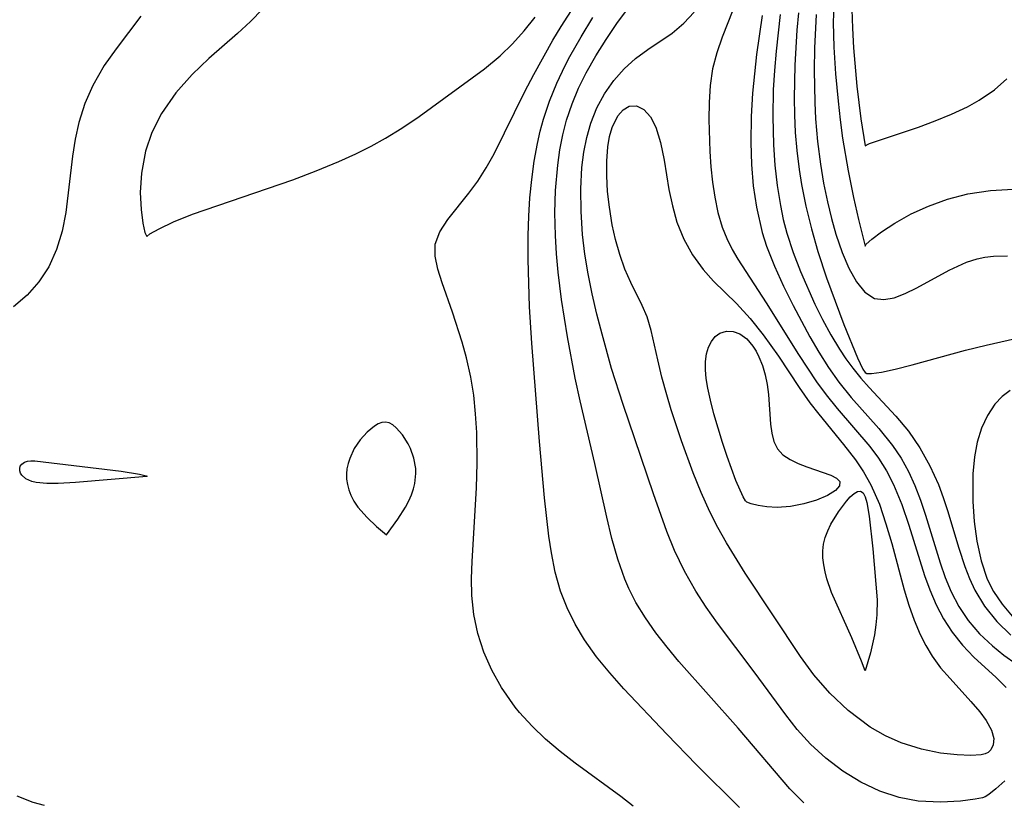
# Model space of a CAD drawing. Header units: metres. Extents: x 1073367 to 1082519, y 1569854 to 1574957.
# Tile 125 of 256: x 1074508 to 1074590, y 1573336 to 1573402. Entities that reach past the tile are written whole.
import ezdxf

# ---------------------------------------------------------------- set-up
doc = ezdxf.new("R2010")
doc.units = ezdxf.units.M
doc.layers.add('CGG_CurvaNivelLidar_v1', color=253, linetype='Continuous', lineweight=30)

msp = doc.modelspace()

# ---------------------------------------------------------------- linework, layer by layer
at = {"layer": 'CGG_CurvaNivelLidar_v1'}
for p, q in [((1074557.7631, 1573401.2328, 65), (1074559.6184, 1573403.7843, 65)), ((1074568.0895, 1573404.0355, 64.5), (1074566.559, 1573400.1064, 64.5)), ((1074553.0993, 1573400.9837, 66), (1074554.5292, 1573403.2252, 66)), ((1074528.1471, 1573402.4325, 66.5), (1074527.1435, 1573401.404, 66.5)), ((1074563.3412, 1573401.2559, 64.5), (1074564.1986, 1573402.1788, 64.5)), ((1074572.9211, 1573402.1186, 66), (1074572.7867, 1573400.6763, 66)), ((1074575.8694, 1573402.7595, 67), (1074575.8291, 1573401.3135, 67)), ((1074577.3704, 1573402.4105, 67.5), (1074577.4206, 1573400.8392, 67.5)), ((1074518.0023, 1573401.8426, 66), (1074515.9196, 1573399.1276, 66)), ((1074527.1435, 1573401.404, 66.5), (1074526.0761, 1573400.4043, 66.5)), ((1074550.0029, 1573400.6203, 66.5), (1074550.9373, 1573401.7583, 66.5)), ((1074554.7649, 1573400.1284, 65.5), (1074555.7535, 1573401.7317, 65.5)), ((1074556.8554, 1573399.9035, 65), (1074557.7631, 1573401.2328, 65)), ((1074562.3805, 1573400.4386, 64.5), (1074563.3412, 1573401.2559, 64.5)), ((1074569.8759, 1573401.9082, 65), (1074569.4074, 1573398.6606, 65)), ((1074571.4053, 1573401.9956, 65.5), (1074571.0539, 1573398.9196, 65.5)), ((1074574.3993, 1573401.9786, 66.5), (1074574.2503, 1573399.1839, 66.5)), ((1074575.8291, 1573401.3135, 67), (1074575.8729, 1573399.2581, 67)), ((1074526.0761, 1573400.4043, 66.5), (1074523.6857, 1573398.328, 66.5)), ((1074549.0291, 1573399.5336, 66.5), (1074550.0029, 1573400.6203, 66.5)), ((1074552.4076, 1573399.8384, 66), (1074553.0993, 1573400.9837, 66)), ((1074560.3319, 1573399.0611, 64.5), (1074562.3805, 1573400.4386, 64.5)), ((1074572.7867, 1573400.6763, 66), (1074572.6037, 1573397.7442, 66)), ((1074577.4206, 1573400.8392, 67.5), (1074577.5189, 1573399.2088, 67.5)), ((1074550.8142, 1573396.9832, 66), (1074552.4076, 1573399.8384, 66)), ((1074553.8357, 1573398.4867, 65.5), (1074554.7649, 1573400.1284, 65.5)), ((1074555.991, 1573398.5339, 65), (1074556.8554, 1573399.9035, 65)), ((1074566.559, 1573400.1064, 64.5), (1074566.1003, 1573398.7865, 64.5)), ((1074515.9196, 1573399.1276, 66), (1074514.9316, 1573397.7237, 66)), ((1074547.9951, 1573398.5248, 66.5), (1074549.0291, 1573399.5336, 66.5)), ((1074559.3187, 1573398.3283, 64.5), (1074560.3319, 1573399.0611, 64.5)), ((1074566.1003, 1573398.7865, 64.5), (1074565.7518, 1573397.4536, 64.5)), ((1074571.0539, 1573398.9196, 65.5), (1074570.9159, 1573397.3117, 65.5)), ((1074574.2503, 1573399.1839, 66.5), (1074574.2256, 1573397.3462, 66.5)), ((1074575.8729, 1573399.2581, 67), (1074576.0095, 1573397.041, 67)), ((1074577.5189, 1573399.2088, 67.5), (1074577.8077, 1573396.0051, 67.5)), ((1074523.6857, 1573398.328, 66.5), (1074522.2792, 1573396.9754, 66.5)), ((1074546.6952, 1573397.4631, 66.5), (1074547.9951, 1573398.5248, 66.5)), ((1074553.4368, 1573397.7187, 65.5), (1074553.8357, 1573398.4867, 65.5)), ((1074555.1922, 1573397.1217, 65), (1074555.991, 1573398.5339, 65)), ((1074558.3671, 1573397.4642, 64.5), (1074559.3187, 1573398.3283, 64.5)), ((1074569.4074, 1573398.6606, 65), (1074569.0699, 1573395.4047, 65)), ((1074514.9316, 1573397.7237, 66), (1074513.9842, 1573396.0547, 66)), ((1074541.2419, 1573393.4745, 66.5), (1074546.6952, 1573397.4631, 66.5)), ((1074552.7436, 1573396.2564, 65.5), (1074553.4368, 1573397.7187, 65.5)), ((1074554.5603, 1573395.8368, 65), (1074555.1922, 1573397.1217, 65)), ((1074557.4997, 1573396.4735, 64.5), (1074558.3671, 1573397.4642, 64.5)), ((1074565.7518, 1573397.4536, 64.5), (1074565.546, 1573396.0626, 64.5)), ((1074570.9159, 1573397.3117, 65.5), (1074570.8195, 1573395.7025, 65.5)), ((1074572.6037, 1573397.7442, 66), (1074572.5537, 1573394.9873, 66)), ((1074574.2256, 1573397.3462, 66.5), (1074574.2768, 1573394.6277, 66.5)), ((1074522.2792, 1573396.9754, 66.5), (1074520.9212, 1573395.4324, 66.5)), ((1074550.0668, 1573395.5432, 66), (1074550.8142, 1573396.9832, 66)), ((1074552.1319, 1573394.7632, 65.5), (1074552.7436, 1573396.2564, 65.5)), ((1074556.7318, 1573395.3718, 64.5), (1074557.4997, 1573396.4735, 64.5)), ((1074576.0095, 1573397.041, 67), (1074576.2222, 1573394.7415, 67)), ((1074589.2972, 1573395.6995, 67.5), (1074590.3201, 1573396.6165, 67.5)), ((1074513.9842, 1573396.0547, 66), (1074513.3246, 1573394.5456, 66)), ((1074520.9212, 1573395.4324, 66.5), (1074519.7286, 1573393.7257, 66.5)), ((1074547.5055, 1573390.3514, 66), (1074550.0668, 1573395.5432, 66)), ((1074554.0098, 1573394.5171, 65), (1074554.5603, 1573395.8368, 65)), ((1074565.546, 1573396.0626, 64.5), (1074565.4589, 1573394.6457, 64.5)), ((1074570.8195, 1573395.7025, 65.5), (1074570.7725, 1573393.4812, 65.5)), ((1074577.8077, 1573396.0051, 67.5), (1074578.1383, 1573393.2656, 67.5)), ((1074588.0236, 1573394.8321, 67.5), (1074589.2972, 1573395.6995, 67.5)), ((1074551.6191, 1573393.2374, 65.5), (1074552.1319, 1573394.7632, 65.5)), ((1074556.0854, 1573394.1797, 64.5), (1074556.7318, 1573395.3718, 64.5)), ((1074565.4589, 1573394.6457, 64.5), (1074565.4431, 1573393.2079, 64.5)), ((1074569.0699, 1573395.4047, 65), (1074568.957, 1573393.4644, 65)), ((1074572.5537, 1573394.9873, 66), (1074572.581, 1573393.609, 66)), ((1074574.2768, 1573394.6277, 66.5), (1074574.3483, 1573393.274, 66.5)), ((1074576.2222, 1573394.7415, 67), (1074576.4005, 1573393.1924, 67)), ((1074587.0342, 1573394.2881, 67.5), (1074588.0236, 1573394.8321, 67.5)), ((1074513.3246, 1573394.5456, 66), (1074512.8183, 1573392.9753, 66)), ((1074553.5545, 1573393.163, 65), (1074554.0098, 1573394.5171, 65)), ((1074555.5695, 1573392.9023, 64.5), (1074556.0854, 1573394.1797, 64.5)), ((1074557.8262, 1573393.5134, 64), (1074558.2764, 1573394.0261, 64)), ((1074558.2764, 1573394.0261, 64), (1074558.7848, 1573394.3191, 64)), ((1074558.7848, 1573394.3191, 64), (1074559.4035, 1573394.3464, 64)), ((1074559.4035, 1573394.3464, 64), (1074560.0047, 1573394.0583, 64)), ((1074560.0047, 1573394.0583, 64), (1074560.5522, 1573393.4487, 64)), ((1074585.709, 1573393.6587, 67.5), (1074587.0342, 1573394.2881, 67.5)), ((1074512.8183, 1573392.9753, 66), (1074512.509, 1573391.5703, 66)), ((1074519.7286, 1573393.7257, 66.5), (1074518.9094, 1573392.1301, 66.5)), ((1074539.7967, 1573392.4914, 66.5), (1074541.2419, 1573393.4745, 66.5)), ((1074551.3485, 1573392.2344, 65.5), (1074551.6191, 1573393.2374, 65.5)), ((1074553.2391, 1573391.9307, 65), (1074553.5545, 1573393.163, 65)), ((1074557.3556, 1573392.5577, 64), (1074557.8262, 1573393.5134, 64)), ((1074560.5522, 1573393.4487, 64), (1074560.9984, 1573392.5842, 64)), ((1074565.4431, 1573393.2079, 64.5), (1074565.5121, 1573390.5348, 64.5)), ((1074568.957, 1573393.4644, 65), (1074568.9314, 1573391.2928, 65)), ((1074570.7725, 1573393.4812, 65.5), (1074570.8409, 1573391.0913, 65.5)), ((1074572.581, 1573393.609, 66), (1074572.6548, 1573392.1233, 66)), ((1074574.3483, 1573393.274, 66.5), (1074574.5131, 1573391.3683, 66.5)), ((1074576.4005, 1573393.1924, 67), (1074576.6058, 1573391.665, 67)), ((1074578.1383, 1573393.2656, 67.5), (1074578.5, 1573391.0046, 67.5)), ((1074582.9526, 1573392.5778, 67.5), (1074584.3455, 1573393.0923, 67.5)), ((1074584.3455, 1573393.0923, 67.5), (1074585.709, 1573393.6587, 67.5)), ((1074538.4193, 1573391.6484, 66.5), (1074539.7967, 1573392.4914, 66.5)), ((1074551.1197, 1573391.2188, 65.5), (1074551.3485, 1573392.2344, 65.5)), ((1074555.2316, 1573391.712, 64.5), (1074555.5695, 1573392.9023, 64.5)), ((1074557.138, 1573391.7844, 64), (1074557.3556, 1573392.5577, 64)), ((1074560.9984, 1573392.5842, 64), (1074561.3956, 1573391.3013, 64)), ((1074578.8536, 1573391.2162, 67.5), (1074582.9526, 1573392.5778, 67.5)), ((1074512.509, 1573391.5703, 66), (1074512.2886, 1573390.1407, 66)), ((1074518.9094, 1573392.1301, 66.5), (1074518.3721, 1573390.558, 66.5)), ((1074537.2199, 1573390.9869, 66.5), (1074538.4193, 1573391.6484, 66.5)), ((1074552.9977, 1573390.6758, 65), (1074553.2391, 1573391.9307, 65)), ((1074554.9925, 1573390.4748, 64.5), (1074555.2316, 1573391.712, 64.5)), ((1074556.993, 1573390.9244, 64), (1074557.138, 1573391.7844, 64)), ((1074572.6548, 1573392.1233, 66), (1074572.7721, 1573390.6396, 66)), ((1074574.5131, 1573391.3683, 66.5), (1074574.7523, 1573389.4891, 66.5)), ((1074576.6058, 1573391.665, 67), (1074577.058, 1573388.9187, 67)), ((1074518.3721, 1573390.558, 66.5), (1074518.0385, 1573388.744, 66.5)), ((1074535.959, 1573390.3544, 66.5), (1074537.2199, 1573390.9869, 66.5)), ((1074550.8481, 1573389.7223, 65.5), (1074551.1197, 1573391.2188, 65.5)), ((1074552.8178, 1573389.4028, 65), (1074552.9977, 1573390.6758, 65)), ((1074556.9032, 1573389.7491, 64), (1074556.993, 1573390.9244, 64)), ((1074561.3956, 1573391.3013, 64), (1074561.6918, 1573389.8331, 64)), ((1074565.5121, 1573390.5348, 64.5), (1074565.6014, 1573389.2494, 64.5)), ((1074568.9314, 1573391.2928, 65), (1074568.9955, 1573389.4698, 65)), ((1074570.8409, 1573391.0913, 65.5), (1074570.9588, 1573389.3882, 65.5)), ((1074572.7721, 1573390.6396, 66), (1074572.9678, 1573389.0444, 66)), ((1074578.5, 1573391.0046, 67.5), (1074578.561, 1573391.0846, 67.5)), ((1074578.561, 1573391.0846, 67.5), (1074578.8536, 1573391.2162, 67.5)), ((1074512.2886, 1573390.1407, 66), (1074511.7295, 1573385.4529, 66)), ((1074532.6362, 1573388.9177, 66.5), (1074534.5318, 1573389.7052, 66.5)), ((1074534.5318, 1573389.7052, 66.5), (1074535.959, 1573390.3544, 66.5)), ((1074546.8374, 1573389.1799, 66), (1074547.5055, 1573390.3514, 66)), ((1074550.6392, 1573388.2085, 65.5), (1074550.8481, 1573389.7223, 65.5)), ((1074554.8387, 1573389.2011, 64.5), (1074554.9925, 1573390.4748, 64.5)), ((1074556.9026, 1573388.4994, 64), (1074556.9032, 1573389.7491, 64)), ((1074561.6918, 1573389.8331, 64), (1074562.1018, 1573387.3661, 64)), ((1074530.6906, 1573388.1786, 66.5), (1074532.6362, 1573388.9177, 66.5)), ((1074546.1322, 1573388.0774, 66), (1074546.8374, 1573389.1799, 66)), ((1074552.6356, 1573387.2914, 65), (1074552.8178, 1573389.4028, 65)), ((1074554.7454, 1573387.4211, 64.5), (1074554.8387, 1573389.2011, 64.5)), ((1074565.6014, 1573389.2494, 64.5), (1074565.7367, 1573387.9749, 64.5)), ((1074568.9955, 1573389.4698, 65), (1074569.1469, 1573387.6637, 65)), ((1074570.9588, 1573389.3882, 65.5), (1074571.1418, 1573387.6986, 65.5)), ((1074572.9678, 1573389.0444, 66), (1074573.1725, 1573387.7895, 66)), ((1074574.7523, 1573389.4891, 66.5), (1074575.0189, 1573387.8948, 66.5)), ((1074577.058, 1573388.9187, 67), (1074577.5034, 1573386.7028, 67)), ((1074518.0385, 1573388.744, 66.5), (1074517.9493, 1573387.1253, 66.5)), ((1074522.3158, 1573385.2958, 66.5), (1074530.6906, 1573388.1786, 66.5)), ((1074545.399, 1573387.0566, 66), (1074546.1322, 1573388.0774, 66)), ((1074550.4868, 1573386.6814, 65.5), (1074550.6392, 1573388.2085, 65.5)), ((1074556.9793, 1573387.2025, 64), (1074556.9026, 1573388.4994, 64)), ((1074552.5833, 1573385.4193, 65), (1074552.6356, 1573387.2914, 65)), ((1074554.7632, 1573385.5327, 64.5), (1074554.7454, 1573387.4211, 64.5)), ((1074557.1251, 1573385.8823, 64), (1074556.9793, 1573387.2025, 64)), ((1074562.1018, 1573387.3661, 64), (1074562.3867, 1573385.997, 64)), ((1074565.7367, 1573387.9749, 64.5), (1074565.926, 1573386.7203, 64.5)), ((1074569.1469, 1573387.6637, 65), (1074569.4019, 1573385.8827, 65)), ((1074571.1418, 1573387.6986, 65.5), (1074571.4061, 1573386.0285, 65.5)), ((1074573.1725, 1573387.7895, 66), (1074573.541, 1573385.9643, 66)), ((1074575.0189, 1573387.8948, 66.5), (1074575.3344, 1573386.3407, 66.5)), ((1074587.052, 1573386.9987, 67), (1074588.9579, 1573387.2933, 67)), ((1074588.9579, 1573387.2933, 67), (1074590.8581, 1573387.3953, 67)), ((1074517.9493, 1573387.1253, 66.5), (1074518.0121, 1573385.6976, 66.5)), ((1074543.6403, 1573384.8688, 66), (1074545.399, 1573387.0566, 66)), ((1074550.3876, 1573385.1442, 65.5), (1074550.4868, 1573386.6814, 65.5)), ((1074565.926, 1573386.7203, 64.5), (1074566.191, 1573385.4551, 64.5)), ((1074577.5034, 1573386.7028, 67), (1074577.9269, 1573384.8587, 67)), ((1074583.7788, 1573385.987, 67), (1074585.3667, 1573386.5579, 67)), ((1074585.3667, 1573386.5579, 67), (1074587.052, 1573386.9987, 67)), ((1074518.0121, 1573385.6976, 66.5), (1074518.1623, 1573384.5502, 66.5)), ((1074557.3634, 1573384.424, 64), (1074557.1251, 1573385.8823, 64)), ((1074562.3867, 1573385.997, 64), (1074562.7717, 1573384.6467, 64)), ((1074569.4019, 1573385.8827, 65), (1074569.8819, 1573383.7883, 65)), ((1074571.4061, 1573386.0285, 65.5), (1074571.652, 1573384.8659, 65.5)), ((1074573.541, 1573385.9643, 66), (1074574.0016, 1573384.0798, 66)), ((1074575.3344, 1573386.3407, 66.5), (1074575.6654, 1573384.9563, 66.5)), ((1074582.3328, 1573385.3297, 67), (1074583.7788, 1573385.987, 67)), ((1074511.7295, 1573385.4529, 66), (1074511.4258, 1573383.8752, 66)), ((1074520.7304, 1573384.6547, 66.5), (1074522.3158, 1573385.2958, 66.5)), ((1074542.9688, 1573383.8448, 66), (1074543.6403, 1573384.8688, 66)), ((1074550.3386, 1573383.5174, 65.5), (1074550.3876, 1573385.1442, 65.5)), ((1074552.6223, 1573383.5354, 65), (1074552.5833, 1573385.4193, 65)), ((1074554.888, 1573383.6215, 64.5), (1074554.7632, 1573385.5327, 64.5)), ((1074566.191, 1573385.4551, 64.5), (1074566.5501, 1573384.2327, 64.5)), ((1074571.652, 1573384.8659, 65.5), (1074571.952, 1573383.7193, 65.5)), ((1074575.6654, 1573384.9563, 66.5), (1074576.0416, 1573383.6332, 66.5)), ((1074577.9269, 1573384.8587, 67), (1074578.5, 1573382.6364, 67)), ((1074580.9573, 1573384.5665, 67), (1074582.3328, 1573385.3297, 67)), ((1074518.1623, 1573384.5502, 66.5), (1074518.3394, 1573383.7708, 66.5)), ((1074518.746, 1573383.6754, 66.5), (1074519.5163, 1573384.0948, 66.5)), ((1074519.5163, 1573384.0948, 66.5), (1074520.7304, 1573384.6547, 66.5)), ((1074557.6382, 1573383.1915, 64), (1074557.3634, 1573384.424, 64)), ((1074562.7717, 1573384.6467, 64), (1074563.3448, 1573383.2321, 64)), ((1074566.5501, 1573384.2327, 64.5), (1074566.932, 1573383.2681, 64.5)), ((1074574.0016, 1573384.0798, 66), (1074574.5438, 1573382.1869, 66)), ((1074579.8459, 1573383.836, 67), (1074580.9573, 1573384.5665, 67)), ((1074511.4258, 1573383.8752, 66), (1074510.9634, 1573382.3424, 66)), ((1074518.3394, 1573383.7708, 66.5), (1074518.5, 1573383.4399, 66.5)), ((1074518.5, 1573383.4399, 66.5), (1074518.746, 1573383.6754, 66.5)), ((1074542.5879, 1573382.7925, 66), (1074542.9688, 1573383.8448, 66)), ((1074550.3416, 1573381.5292, 65.5), (1074550.3386, 1573383.5174, 65.5)), ((1074552.7157, 1573382.0017, 65), (1074552.6223, 1573383.5354, 65)), ((1074555.0805, 1573381.9725, 64.5), (1074554.888, 1573383.6215, 64.5)), ((1074557.999, 1573381.9294, 64), (1074557.6382, 1573383.1915, 64)), ((1074563.3448, 1573383.2321, 64), (1074564.0733, 1573381.9028, 64)), ((1074566.932, 1573383.2681, 64.5), (1074567.3896, 1573382.3442, 64.5)), ((1074569.8819, 1573383.7883, 65), (1074570.2531, 1573382.6319, 65)), ((1074571.952, 1573383.7193, 65.5), (1074572.4807, 1573382.0978, 65.5)), ((1074576.0416, 1573383.6332, 66.5), (1074576.5759, 1573382.1043, 66.5)), ((1074578.5859, 1573382.79, 67), (1074579.0412, 1573383.2181, 67)), ((1074579.0412, 1573383.2181, 67), (1074579.8459, 1573383.836, 67)), ((1074510.9634, 1573382.3424, 66), (1074510.3125, 1573380.9121, 66)), ((1074542.568, 1573381.7917, 66), (1074542.5879, 1573382.7925, 66)), ((1074567.3896, 1573382.3442, 64.5), (1074567.8513, 1573381.5575, 64.5)), ((1074570.2531, 1573382.6319, 65), (1074570.9155, 1573380.9524, 65)), ((1074578.5, 1573382.6364, 67), (1074578.5859, 1573382.79, 67)), ((1074542.787, 1573380.7224, 66), (1074542.568, 1573381.7917, 66)), ((1074550.4649, 1573377.5761, 65.5), (1074550.3416, 1573381.5292, 65.5)), ((1074552.8549, 1573380.466, 65), (1074552.7157, 1573382.0017, 65)), ((1074555.3467, 1573380.3221, 64.5), (1074555.0805, 1573381.9725, 64.5)), ((1074558.4243, 1573380.723, 64), (1074557.999, 1573381.9294, 64)), ((1074564.0733, 1573381.9028, 64), (1074564.948, 1573380.6875, 64)), ((1074567.8513, 1573381.5575, 64.5), (1074570.2362, 1573377.8942, 64.5)), ((1074572.4807, 1573382.0978, 65.5), (1074573.097, 1573380.5078, 65.5)), ((1074574.5438, 1573382.1869, 66), (1074575.2704, 1573379.9844, 66)), ((1074576.5759, 1573382.1043, 66.5), (1074577.1377, 1573380.7836, 66.5)), ((1074586.9416, 1573381.2879, 66.5), (1074587.8553, 1573381.5784, 66.5)), ((1074587.8553, 1573381.5784, 66.5), (1074588.4966, 1573381.7161, 66.5)), ((1074588.4966, 1573381.7161, 66.5), (1074589.2135, 1573381.8046, 66.5)), ((1074589.2135, 1573381.8046, 66.5), (1074590.3719, 1573381.8233, 66.5)), ((1074510.3125, 1573380.9121, 66), (1074509.4877, 1573379.662, 66)), ((1074543.1581, 1573379.5807, 66), (1074542.787, 1573380.7224, 66)), ((1074558.9065, 1573379.5897, 64), (1074558.4243, 1573380.723, 64)), ((1074564.948, 1573380.6875, 64), (1074565.8357, 1573379.716, 64)), ((1074570.9155, 1573380.9524, 65), (1074571.6721, 1573379.3047, 65)), ((1074577.1377, 1573380.7836, 66.5), (1074577.7561, 1573379.655, 66.5)), ((1074582.8159, 1573379.1564, 66.5), (1074585.4997, 1573380.6396, 66.5)), ((1074585.4997, 1573380.6396, 66.5), (1074586.9416, 1573381.2879, 66.5)), ((1074553.1318, 1573378.1651, 65), (1074552.8549, 1573380.466, 65)), ((1074555.6876, 1573378.641, 64.5), (1074555.3467, 1573380.3221, 64.5)), ((1074573.097, 1573380.5078, 65.5), (1074574.2994, 1573377.7963, 65.5)), ((1074575.2704, 1573379.9844, 66), (1074576.7038, 1573376.0906, 66)), ((1074509.4877, 1573379.662, 66), (1074508.4911, 1573378.546, 66)), ((1074544.0364, 1573377.1194, 66), (1074543.1581, 1573379.5807, 66)), ((1074559.86, 1573377.6792, 64), (1074558.9065, 1573379.5897, 64)), ((1074565.8357, 1573379.716, 64), (1074567.7491, 1573377.8482, 64)), ((1074571.6721, 1573379.3047, 65), (1074572.4848, 1573377.6784, 65)), ((1074577.7561, 1573379.655, 66.5), (1074578.453, 1573378.7885, 66.5)), ((1074581.8389, 1573378.6745, 66.5), (1074582.8159, 1573379.1564, 66.5)), ((1074508.4911, 1573378.546, 66), (1074507.3489, 1573377.5751, 66)), ((1074553.62, 1573375.0603, 65), (1074553.1318, 1573378.1651, 65)), ((1074556.0818, 1573376.9636, 64.5), (1074555.6876, 1573378.641, 64.5)), ((1074578.453, 1573378.7885, 66.5), (1074579.2573, 1573378.2742, 66.5)), ((1074579.2573, 1573378.2742, 66.5), (1074580.0427, 1573378.1717, 66.5)), ((1074580.0427, 1573378.1717, 66.5), (1074580.9095, 1573378.3271, 66.5)), ((1074580.9095, 1573378.3271, 66.5), (1074581.8389, 1573378.6745, 66.5)), ((1074550.654, 1573374.5338, 65.5), (1074550.4649, 1573377.5761, 65.5)), ((1074560.2736, 1573376.7221, 64), (1074559.86, 1573377.6792, 64)), ((1074567.7491, 1573377.8482, 64), (1074568.8967, 1573376.5851, 64)), ((1074570.2362, 1573377.8942, 64.5), (1074572.9361, 1573373.5864, 64.5)), ((1074572.4848, 1573377.6784, 65), (1074573.8812, 1573375.061, 65)), ((1074574.2994, 1573377.7963, 65.5), (1074574.9398, 1573376.5005, 65.5)), ((1074544.8405, 1573374.6166, 66), (1074544.0364, 1573377.1194, 66)), ((1074556.5128, 1573375.2894, 64.5), (1074556.0818, 1573376.9636, 64.5)), ((1074560.6242, 1573375.5881, 64), (1074560.2736, 1573376.7221, 64)), ((1074568.8967, 1573376.5851, 64), (1074569.9855, 1573375.2176, 64)), ((1074574.9398, 1573376.5005, 65.5), (1074575.6225, 1573375.2369, 65.5)), ((1074576.7038, 1573376.0906, 66), (1074577.8481, 1573373.2932, 66)), ((1074554.2759, 1573371.6089, 65), (1074553.62, 1573375.0603, 65)), ((1074557.3169, 1573372.424, 64.5), (1074556.5128, 1573375.2894, 64.5)), ((1074561.1716, 1573373.1278, 64), (1074560.6242, 1573375.5881, 64)), ((1074565.6524, 1573374.6808, 63.5), (1074565.9763, 1573375.0745, 63.5)), ((1074565.9763, 1573375.0745, 63.5), (1074566.3639, 1573375.3569, 63.5)), ((1074566.3639, 1573375.3569, 63.5), (1074566.8974, 1573375.5219, 63.5)), ((1074566.8974, 1573375.5219, 63.5), (1074567.4689, 1573375.5044, 63.5)), ((1074567.4689, 1573375.5044, 63.5), (1074568.0346, 1573375.3061, 63.5)), ((1074568.0346, 1573375.3061, 63.5), (1074568.6045, 1573374.8829, 63.5)), ((1074568.6045, 1573374.8829, 63.5), (1074569.1069, 1573374.2869, 63.5)), ((1074569.9855, 1573375.2176, 64), (1074571.2392, 1573373.4412, 64)), ((1074573.8812, 1573375.061, 65), (1074574.6207, 1573373.7874, 65)), ((1074575.6225, 1573375.2369, 65.5), (1074576.3548, 1573374.0146, 65.5)), ((1074588.6086, 1573374.3668, 66), (1074591.0606, 1573374.9054, 66)), ((1074545.2028, 1573373.3047, 66), (1074544.8405, 1573374.6166, 66)), ((1074551.2832, 1573366.3128, 65.5), (1074550.654, 1573374.5338, 65.5)), ((1074565.2279, 1573373.6438, 63.5), (1074565.3993, 1573374.198, 63.5)), ((1074565.3993, 1573374.198, 63.5), (1074565.6524, 1573374.6808, 63.5)), ((1074569.1069, 1573374.2869, 63.5), (1074569.3763, 1573373.8553, 63.5)), ((1074586.8806, 1573373.9465, 66), (1074588.6086, 1573374.3668, 66)), ((1074545.5631, 1573371.7006, 66), (1074545.2028, 1573373.3047, 66)), ((1074565.1449, 1573372.9986, 63.5), (1074565.2279, 1573373.6438, 63.5)), ((1074569.3763, 1573373.8553, 63.5), (1074569.6164, 1573373.3843, 63.5)), ((1074569.6164, 1573373.3843, 63.5), (1074569.9113, 1573372.6544, 63.5)), ((1074571.2392, 1573373.4412, 64), (1074572.9817, 1573370.825, 64)), ((1074572.9361, 1573373.5864, 64.5), (1074574.4258, 1573371.3094, 64.5)), ((1074574.6207, 1573373.7874, 65), (1074575.4299, 1573372.5073, 65)), ((1074576.3548, 1573374.0146, 65.5), (1074576.8889, 1573373.2084, 65.5)), ((1074577.8481, 1573373.2932, 66), (1074578.3046, 1573372.3529, 66)), ((1074582.4054, 1573372.7085, 66), (1074586.8806, 1573373.9465, 66)), ((1074558.2695, 1573369.4167, 64.5), (1074557.3169, 1573372.424, 64.5)), ((1074561.5201, 1573371.6936, 64), (1074561.1716, 1573373.1278, 64)), ((1074565.1461, 1573372.304, 63.5), (1074565.1449, 1573372.9986, 63.5)), ((1074569.9113, 1573372.6544, 63.5), (1074570.1459, 1573371.8795, 63.5)), ((1074575.4299, 1573372.5073, 65), (1074576.2971, 1573371.2816, 65)), ((1074576.8889, 1573373.2084, 65.5), (1074577.4548, 1573372.431, 65.5)), ((1074577.4548, 1573372.431, 65.5), (1074578.1217, 1573371.606, 65.5)), ((1074580.9983, 1573372.3504, 66), (1074582.4054, 1573372.7085, 66)), ((1074545.7993, 1573370.1799, 66), (1074545.5631, 1573371.7006, 66)), ((1074554.6838, 1573369.7148, 65), (1074554.2759, 1573371.6089, 65)), ((1074561.9263, 1573370.2167, 64), (1074561.5201, 1573371.6936, 64)), ((1074565.2123, 1573371.5713, 63.5), (1074565.1461, 1573372.304, 63.5)), ((1074570.1459, 1573371.8795, 63.5), (1074570.3156, 1573371.0754, 63.5)), ((1074578.1217, 1573371.606, 65.5), (1074578.8205, 1573370.8134, 65.5)), ((1074578.3046, 1573372.3529, 66), (1074578.5, 1573372.0806, 66)), ((1074578.5, 1573372.0806, 66), (1074578.6414, 1573372.0001, 66)), ((1074578.6414, 1573372.0001, 66), (1074579.024, 1573371.9925, 66)), ((1074579.024, 1573371.9925, 66), (1074579.8521, 1573372.1048, 66)), ((1074579.8521, 1573372.1048, 66), (1074580.9983, 1573372.3504, 66)), ((1074565.3377, 1573370.778, 63.5), (1074565.2123, 1573371.5713, 63.5)), ((1074565.5596, 1573369.7576, 63.5), (1074565.3377, 1573370.778, 63.5)), ((1074570.3156, 1573371.0754, 63.5), (1074570.4213, 1573370.2327, 63.5)), ((1074572.9817, 1573370.825, 64), (1074573.8752, 1573369.5477, 64)), ((1074574.4258, 1573371.3094, 64.5), (1074575.2218, 1573370.2166, 64.5)), ((1074576.2971, 1573371.2816, 65), (1074577.3352, 1573369.9968, 65)), ((1074578.8205, 1573370.8134, 65.5), (1074581.0562, 1573368.4258, 65.5)), ((1074545.9532, 1573368.6299, 66), (1074545.7993, 1573370.1799, 66)), ((1074562.3013, 1573368.9648, 64), (1074561.9263, 1573370.2167, 64)), ((1074570.4213, 1573370.2327, 63.5), (1074570.5845, 1573367.754, 63.5)), ((1074575.2218, 1573370.2166, 64.5), (1074576.1572, 1573369.0557, 64.5)), ((1074577.3352, 1573369.9968, 65), (1074579.6426, 1573367.3922, 65)), ((1074589.9268, 1573370.0588, 66), (1074589.3316, 1573369.4239, 66)), ((1074590.614, 1573370.5766, 66), (1074589.9268, 1573370.0588, 66)), ((1074555.9229, 1573364.4775, 65), (1074554.6838, 1573369.7148, 65)), ((1074559.2439, 1573366.525, 64.5), (1074558.2695, 1573369.4167, 64.5)), ((1074565.8514, 1573368.6284, 63.5), (1074565.5596, 1573369.7576, 63.5)), ((1074573.8752, 1573369.5477, 64), (1074574.6083, 1573368.585, 64)), ((1074589.3316, 1573369.4239, 66), (1074588.7089, 1573368.4815, 66)), ((1074546.043, 1573367.0601, 66), (1074545.9532, 1573368.6299, 66)), ((1074563.1495, 1573366.3619, 64), (1074562.3013, 1573368.9648, 64)), ((1074566.5693, 1573366.2378, 63.5), (1074565.8514, 1573368.6284, 63.5)), ((1074574.6083, 1573368.585, 64), (1074576.6855, 1573366.0578, 64)), ((1074576.1572, 1573369.0557, 64.5), (1074578.867, 1573365.8825, 64.5)), ((1074581.0562, 1573368.4258, 65.5), (1074582.1016, 1573367.1804, 65.5)), ((1074588.7089, 1573368.4815, 66), (1074588.2192, 1573367.416, 66)), ((1074537.5079, 1573367.6052, 66.5), (1074536.891, 1573367.0971, 66.5)), ((1074537.8208, 1573367.7899, 66.5), (1074537.5079, 1573367.6052, 66.5)), ((1074538.1317, 1573367.9084, 66.5), (1074537.8208, 1573367.7899, 66.5)), ((1074538.4371, 1573367.9389, 66.5), (1074538.1317, 1573367.9084, 66.5)), ((1074538.7373, 1573367.8621, 66.5), (1074538.4371, 1573367.9389, 66.5)), ((1074539.0284, 1573367.6955, 66.5), (1074538.7373, 1573367.8621, 66.5)), ((1074539.3106, 1573367.4617, 66.5), (1074539.0284, 1573367.6955, 66.5)), ((1074570.5845, 1573367.754, 63.5), (1074570.6859, 1573366.9974, 63.5)), ((1074536.891, 1573367.0971, 66.5), (1074536.3152, 1573366.4634, 66.5)), ((1074539.8431, 1573366.856, 66.5), (1074539.3106, 1573367.4617, 66.5)), ((1074540.3129, 1573366.1304, 66.5), (1074539.8431, 1573366.856, 66.5)), ((1074546.0896, 1573364.5057, 66), (1074546.043, 1573367.0601, 66)), ((1074570.6859, 1573366.9974, 63.5), (1074570.8639, 1573366.3077, 63.5)), ((1074579.6426, 1573367.3922, 65), (1074580.783, 1573365.9662, 65)), ((1074582.1016, 1573367.1804, 65.5), (1074583.0661, 1573365.7813, 65.5)), ((1074588.2192, 1573367.416, 66), (1074587.8544, 1573366.2574, 66)), ((1074536.3152, 1573366.4634, 66.5), (1074535.8244, 1573365.7216, 66.5)), ((1074540.5104, 1573365.7351, 66.5), (1074540.3129, 1573366.1304, 66.5)), ((1074551.7144, 1573361.6107, 65.5), (1074551.2832, 1573366.3128, 65.5)), ((1074560.8123, 1573361.9275, 64.5), (1074559.2439, 1573366.525, 64.5)), ((1074564.1234, 1573363.6817, 64), (1074563.1495, 1573366.3619, 64)), ((1074566.9594, 1573365.0715, 63.5), (1074566.5693, 1573366.2378, 63.5)), ((1074570.8639, 1573366.3077, 63.5), (1074571.1574, 1573365.7107, 63.5)), ((1074576.6855, 1573366.0578, 64), (1074577.6801, 1573364.7721, 64)), ((1074578.867, 1573365.8825, 64.5), (1074579.5938, 1573364.9135, 64.5)), ((1074580.783, 1573365.9662, 65), (1074581.4849, 1573364.908, 65)), ((1074587.8544, 1573366.2574, 66), (1074587.6146, 1573365.0303, 66)), ((1074535.8244, 1573365.7216, 66.5), (1074535.4494, 1573364.896, 66.5)), ((1074540.7962, 1573364.9167, 66.5), (1074540.5104, 1573365.7351, 66.5)), ((1074567.7024, 1573363.0583, 63.5), (1074566.9594, 1573365.0715, 63.5)), ((1074571.1574, 1573365.7107, 63.5), (1074571.6227, 1573365.2042, 63.5)), ((1074571.6227, 1573365.2042, 63.5), (1074572.2155, 1573364.8005, 63.5)), ((1074583.0661, 1573365.7813, 65.5), (1074583.9009, 1573364.2857, 65.5)), ((1074587.6146, 1573365.0303, 66), (1074587.488, 1573363.5995, 66)), ((1074507.8758, 1573364.0573, 66), (1074507.9267, 1573364.2378, 66)), ((1074507.9267, 1573364.2378, 66), (1074508.0626, 1573364.429, 66)), ((1074508.0626, 1573364.429, 66), (1074508.265, 1573364.5776, 66)), ((1074508.265, 1573364.5776, 66), (1074508.5193, 1573364.6732, 66)), ((1074508.5193, 1573364.6732, 66), (1074508.8177, 1573364.7089, 66)), ((1074508.8177, 1573364.7089, 66), (1074509.1495, 1573364.6995, 66)), ((1074509.1495, 1573364.6995, 66), (1074516.3515, 1573363.8257, 66)), ((1074535.3108, 1573364.4682, 66.5), (1074535.2123, 1573364.0349, 66.5)), ((1074535.4494, 1573364.896, 66.5), (1074535.3108, 1573364.4682, 66.5)), ((1074540.9522, 1573364.0621, 66.5), (1074540.7962, 1573364.9167, 66.5)), ((1074546.0368, 1573362.4505, 66), (1074546.0896, 1573364.5057, 66)), ((1074556.9057, 1573359.9895, 65), (1074555.9229, 1573364.4775, 65)), ((1074572.2155, 1573364.8005, 63.5), (1074572.8919, 1573364.4714, 63.5)), ((1074572.8919, 1573364.4714, 63.5), (1074573.612, 1573364.1937, 63.5)), ((1074573.612, 1573364.1937, 63.5), (1074575.6354, 1573363.4872, 63.5)), ((1074577.6801, 1573364.7721, 64), (1074578.3507, 1573363.7852, 64)), ((1074579.5938, 1573364.9135, 64.5), (1074580.2702, 1573363.8492, 64.5)), ((1074581.4849, 1573364.908, 65), (1074582.1073, 1573363.7937, 65)), ((1074583.9009, 1573364.2857, 65.5), (1074584.6088, 1573362.7126, 65.5)), ((1074507.879, 1573363.865, 66), (1074507.8758, 1573364.0573, 66)), ((1074507.9358, 1573363.6718, 66), (1074507.879, 1573363.865, 66)), ((1074508.0483, 1573363.485, 66), (1074507.9358, 1573363.6718, 66)), ((1074508.3783, 1573363.1896, 66), (1074508.0483, 1573363.485, 66)), ((1074518.5, 1573363.3917, 66), (1074512.5472, 1573362.8776, 66)), ((1074516.3515, 1573363.8257, 66), (1074517.8766, 1573363.5819, 66)), ((1074517.8766, 1573363.5819, 66), (1074518.4452, 1573363.4497, 66)), ((1074518.4452, 1573363.4497, 66), (1074518.5262, 1573363.4067, 66)), ((1074518.5262, 1573363.4067, 66), (1074518.5, 1573363.3917, 66)), ((1074535.2123, 1573364.0349, 66.5), (1074535.1648, 1573363.5987, 66.5)), ((1074535.1648, 1573363.5987, 66.5), (1074535.1787, 1573363.1558, 66.5)), ((1074540.8876, 1573362.7962, 66.5), (1074540.973, 1573363.6298, 66.5)), ((1074540.973, 1573363.6298, 66.5), (1074540.9522, 1573364.0621, 66.5)), ((1074564.7887, 1573362.0458, 64), (1074564.1234, 1573363.6817, 64)), ((1074575.6354, 1573363.4872, 63.5), (1074576.1056, 1573363.2401, 63.5)), ((1074578.3507, 1573363.7852, 64), (1074578.9609, 1573362.7023, 64)), ((1074580.2702, 1573363.8492, 64.5), (1074580.8601, 1573362.7298, 64.5)), ((1074582.1073, 1573363.7937, 65), (1074582.6513, 1573362.6311, 65)), ((1074587.488, 1573363.5995, 66), (1074587.4803, 1573361.3035, 66)), ((1074508.8927, 1573362.9613, 66), (1074508.3783, 1573363.1896, 66)), ((1074509.2476, 1573362.8762, 66), (1074508.8927, 1573362.9613, 66)), ((1074510.1332, 1573362.7886, 66), (1074509.2476, 1573362.8762, 66)), ((1074511.0817, 1573362.7919, 66), (1074510.1332, 1573362.7886, 66)), ((1074512.5472, 1573362.8776, 66), (1074511.0817, 1573362.7919, 66)), ((1074535.1787, 1573363.1558, 66.5), (1074535.247, 1573362.7145, 66.5)), ((1074535.247, 1573362.7145, 66.5), (1074535.3595, 1573362.2773, 66.5)), ((1074540.775, 1573362.3533, 66.5), (1074540.8876, 1573362.7962, 66.5)), ((1074568.2892, 1573361.7009, 63.5), (1074567.7024, 1573363.0583, 63.5)), ((1074576.3481, 1573362.614, 63.5), (1074576.0058, 1573362.2213, 63.5)), ((1074576.1056, 1573363.2401, 63.5), (1074576.3661, 1573362.9594, 63.5)), ((1074576.3661, 1573362.9594, 63.5), (1074576.3481, 1573362.614, 63.5)), ((1074578.9609, 1573362.7023, 64), (1074579.6742, 1573361.0708, 64)), ((1074580.8601, 1573362.7298, 64.5), (1074581.5593, 1573361.0603, 64.5)), ((1074582.6513, 1573362.6311, 65), (1074583.1256, 1573361.4129, 65)), ((1074584.6088, 1573362.7126, 65.5), (1074585.0097, 1573361.6353, 65.5)), ((1074535.3595, 1573362.2773, 66.5), (1074535.5306, 1573361.8253, 66.5)), ((1074535.5306, 1573361.8253, 66.5), (1074535.7875, 1573361.3364, 66.5)), ((1074540.373, 1573361.361, 66.5), (1074540.6008, 1573361.868, 66.5)), ((1074540.6008, 1573361.868, 66.5), (1074540.775, 1573362.3533, 66.5)), ((1074545.6646, 1573356.2773, 66), (1074546.0368, 1573362.4505, 66)), ((1074561.9286, 1573358.7883, 64.5), (1074560.8123, 1573361.9275, 64.5)), ((1074565.5214, 1573360.4353, 64), (1074564.7887, 1573362.0458, 64)), ((1074575.339, 1573361.8069, 63.5), (1074574.4339, 1573361.4154, 63.5)), ((1074576.0058, 1573362.2213, 63.5), (1074575.339, 1573361.8069, 63.5)), ((1074577.2496, 1573361.6798, 63.5), (1074577.5615, 1573361.9659, 63.5)), ((1074577.5615, 1573361.9659, 63.5), (1074577.8475, 1573362.1433, 63.5)), ((1074577.8475, 1573362.1433, 63.5), (1074578.0957, 1573362.1745, 63.5)), ((1074578.0957, 1573362.1745, 63.5), (1074578.3124, 1573362.009, 63.5)), ((1074578.3124, 1573362.009, 63.5), (1074578.4834, 1573361.6744, 63.5)), ((1074535.7875, 1573361.3364, 66.5), (1074536.12, 1573360.8371, 66.5)), ((1074540.0897, 1573360.8299, 66.5), (1074540.373, 1573361.361, 66.5)), ((1074552.0658, 1573358.4093, 65.5), (1074551.7144, 1573361.6107, 65.5)), ((1074568.5, 1573361.354, 63.5), (1074568.2892, 1573361.7009, 63.5)), ((1074568.6004, 1573361.2537, 63.5), (1074568.5, 1573361.354, 63.5)), ((1074568.9682, 1573361.116, 63.5), (1074568.6004, 1573361.2537, 63.5)), ((1074569.5468, 1573360.9705, 63.5), (1074568.9682, 1573361.116, 63.5)), ((1074570.2856, 1573360.8534, 63.5), (1074569.5468, 1573360.9705, 63.5)), ((1074573.3762, 1573361.0913, 63.5), (1074572.2496, 1573360.8764, 63.5)), ((1074574.4339, 1573361.4154, 63.5), (1074573.3762, 1573361.0913, 63.5)), ((1074576.2536, 1573360.421, 63.5), (1074576.9216, 1573361.3135, 63.5)), ((1074576.9216, 1573361.3135, 63.5), (1074577.2496, 1573361.6798, 63.5)), ((1074578.4834, 1573361.6744, 63.5), (1074578.621, 1573361.2174, 63.5)), ((1074578.621, 1573361.2174, 63.5), (1074578.8306, 1573360.0677, 63.5)), ((1074579.6742, 1573361.0708, 64), (1074580.2295, 1573359.4443, 64)), ((1074581.5593, 1573361.0603, 64.5), (1074582.1469, 1573359.3281, 64.5)), ((1074583.1256, 1573361.4129, 65), (1074583.5431, 1573360.1652, 65)), ((1074585.0097, 1573361.6353, 65.5), (1074585.3696, 1573360.5393, 65.5)), ((1074587.4803, 1573361.3035, 66), (1074587.5934, 1573359.6313, 66)), ((1074536.12, 1573360.8371, 66.5), (1074536.8852, 1573359.9496, 66.5)), ((1074539.462, 1573359.8309, 66.5), (1074540.0897, 1573360.8299, 66.5)), ((1074566.1937, 1573359.1208, 64), (1074565.5214, 1573360.4353, 64)), ((1074571.1354, 1573360.8032, 63.5), (1074570.2856, 1573360.8534, 63.5)), ((1074572.2496, 1573360.8764, 63.5), (1074571.1354, 1573360.8032, 63.5)), ((1074575.6308, 1573359.3994, 63.5), (1074576.2536, 1573360.421, 63.5)), ((1074578.8306, 1573360.0677, 63.5), (1074579.129, 1573357.3446, 63.5)), ((1074583.5431, 1573360.1652, 65), (1074584.75, 1573356.1755, 65)), ((1074585.3696, 1573360.5393, 65.5), (1074586.3075, 1573357.4, 65.5)), ((1074536.8852, 1573359.9496, 66.5), (1074537.6698, 1573359.2054, 66.5)), ((1074538.5, 1573358.5076, 66.5), (1074539.462, 1573359.8309, 66.5)), ((1074557.3346, 1573358.2188, 65), (1074556.9057, 1573359.9895, 65)), ((1074575.3643, 1573358.8582, 63.5), (1074575.6308, 1573359.3994, 63.5)), ((1074580.2295, 1573359.4443, 64), (1074580.708, 1573357.7774, 64)), ((1074582.1469, 1573359.3281, 64.5), (1074583.4502, 1573355.1087, 64.5)), ((1074587.5934, 1573359.6313, 66), (1074587.8144, 1573357.9714, 66)), ((1074537.6698, 1573359.2054, 66.5), (1074538.5, 1573358.5076, 66.5)), ((1074562.575, 1573357.1926, 64.5), (1074561.9286, 1573358.7883, 64.5)), ((1074566.9148, 1573357.8315, 64), (1074566.1937, 1573359.1208, 64)), ((1074575.1479, 1573358.301, 63.5), (1074575.3643, 1573358.8582, 63.5)), ((1074552.2794, 1573356.9971, 65.5), (1074552.0658, 1573358.4093, 65.5)), ((1074557.8283, 1573356.4843, 65), (1074557.3346, 1573358.2188, 65)), ((1074568.4648, 1573355.3207, 64), (1074566.9148, 1573357.8315, 64)), ((1074574.9451, 1573357.1641, 63.5), (1074575.0022, 1573357.7283, 63.5)), ((1074575.0022, 1573357.7283, 63.5), (1074575.1479, 1573358.301, 63.5)), ((1074580.708, 1573357.7774, 64), (1074581.7417, 1573353.9106, 64)), ((1074587.8144, 1573357.9714, 66), (1074588.1671, 1573356.3542, 66)), ((1074552.6091, 1573355.3842, 65.5), (1074552.2794, 1573356.9971, 65.5)), ((1074563.4015, 1573355.4728, 64.5), (1074562.575, 1573357.1926, 64.5)), ((1074574.9583, 1573356.5895, 63.5), (1074574.9451, 1573357.1641, 63.5)), ((1074579.129, 1573357.3446, 63.5), (1074579.4826, 1573353.0856, 63.5)), ((1074586.3075, 1573357.4, 65.5), (1074586.8184, 1573355.8617, 65.5)), ((1074545.6117, 1573354.8575, 66), (1074545.6646, 1573356.2773, 66)), ((1074558.4241, 1573354.8028, 65), (1074557.8283, 1573356.4843, 65)), ((1074575.0272, 1573356.0085, 63.5), (1074574.9583, 1573356.5895, 63.5)), ((1074575.1409, 1573355.4244, 63.5), (1074575.0272, 1573356.0085, 63.5)), ((1074584.75, 1573356.1755, 65), (1074585.1784, 1573354.9503, 65)), ((1074588.1671, 1573356.3542, 66), (1074588.6925, 1573354.8151, 66)), ((1074553.056, 1573353.8143, 65.5), (1074552.6091, 1573355.3842, 65.5)), ((1074564.3433, 1573353.8129, 64.5), (1074563.4015, 1573355.4728, 64.5)), ((1074573.0949, 1573348.3404, 64), (1074568.4648, 1573355.3207, 64)), ((1074575.292, 1573354.8403, 63.5), (1074575.1409, 1573355.4244, 63.5)), ((1074586.8184, 1573355.8617, 65.5), (1074587.2119, 1573354.858, 65.5)), ((1074545.6323, 1573353.4542, 66), (1074545.6117, 1573354.8575, 66)), ((1074558.7582, 1573354.0237, 65), (1074558.4241, 1573354.8028, 65)), ((1074575.6908, 1573353.6832, 63.5), (1074575.292, 1573354.8403, 63.5)), ((1074583.4502, 1573355.1087, 64.5), (1074583.8867, 1573353.9141, 64.5)), ((1074585.1784, 1573354.9503, 65), (1074585.672, 1573353.7626, 65)), ((1074587.2119, 1573354.858, 65.5), (1074587.6639, 1573353.8901, 65.5)), ((1074588.6925, 1573354.8151, 66), (1074589.2109, 1573353.7773, 66)), ((1074553.6024, 1573352.3997, 65.5), (1074553.056, 1573353.8143, 65.5)), ((1074559.3492, 1573352.863, 65), (1074558.7582, 1573354.0237, 65)), ((1074565.2223, 1573352.458, 64.5), (1074564.3433, 1573353.8129, 64.5)), ((1074577.389, 1573349.8963, 63.5), (1074575.6908, 1573353.6832, 63.5)), ((1074581.7417, 1573353.9106, 64), (1074582.144, 1573352.6263, 64)), ((1074583.8867, 1573353.9141, 64.5), (1074584.4247, 1573352.6771, 64.5)), ((1074585.672, 1573353.7626, 65), (1074586.3161, 1573352.5207, 65)), ((1074587.6639, 1573353.8901, 65.5), (1074588.4599, 1573352.5596, 65.5)), ((1074589.2109, 1573353.7773, 66), (1074589.9233, 1573352.714, 66)), ((1074545.8033, 1573351.8485, 66), (1074545.6323, 1573353.4542, 66)), ((1074560.1332, 1573351.5753, 65), (1074559.3492, 1573352.863, 65)), ((1074579.4826, 1573353.0856, 63.5), (1074579.4694, 1573351.8378, 63.5)), ((1074584.4247, 1573352.6771, 64.5), (1074585.0462, 1573351.4957, 64.5)), ((1074589.9233, 1573352.714, 66), (1074590.7577, 1573351.7281, 66)), ((1074546.1395, 1573350.2724, 66), (1074545.8033, 1573351.8485, 66)), ((1074554.2694, 1573351.0365, 65.5), (1074553.6024, 1573352.3997, 65.5)), ((1074566.1582, 1573351.1357, 64.5), (1074565.2223, 1573352.458, 64.5)), ((1074582.144, 1573352.6263, 64), (1074582.5859, 1573351.3945, 64)), ((1074586.3161, 1573352.5207, 65), (1074587.0825, 1573351.3624, 65)), ((1074588.4599, 1573352.5596, 65.5), (1074589.4883, 1573351.2815, 65.5)), ((1074555.0501, 1573349.7289, 65.5), (1074554.2694, 1573351.0365, 65.5)), ((1074561.0035, 1573350.3286, 65), (1074560.1332, 1573351.5753, 65)), ((1074569.2193, 1573347.073, 64.5), (1074566.1582, 1573351.1357, 64.5)), ((1074579.4694, 1573351.8378, 63.5), (1074579.3869, 1573350.9937, 63.5)), ((1074582.5859, 1573351.3945, 64), (1074583.0869, 1573350.1986, 64)), ((1074585.0462, 1573351.4957, 64.5), (1074585.7611, 1573350.3864, 64.5)), ((1074587.0825, 1573351.3624, 65), (1074588.0372, 1573350.2428, 65)), ((1074589.4883, 1573351.2815, 65.5), (1074590.6576, 1573350.14, 65.5)), ((1074546.6494, 1573348.7108, 66), (1074546.1395, 1573350.2724, 66)), ((1074561.94, 1573349.1135, 65), (1074561.0035, 1573350.3286, 65)), ((1074579.3869, 1573350.9937, 63.5), (1074579.2567, 1573350.1587, 63.5)), ((1074583.0869, 1573350.1986, 64), (1074583.5445, 1573349.2712, 64)), ((1074585.7611, 1573350.3864, 64.5), (1074586.627, 1573349.3033, 64.5)), ((1074588.0372, 1573350.2428, 65), (1074589.1143, 1573349.2241, 65)), ((1074556.0549, 1573348.3272, 65.5), (1074555.0501, 1573349.7289, 65.5)), ((1074578.1986, 1573347.9526, 63.5), (1074577.389, 1573349.8963, 63.5)), ((1074579.2567, 1573350.1587, 63.5), (1074578.9284, 1573348.6438, 63.5)), ((1074547.3114, 1573347.2007, 66), (1074546.6494, 1573348.7108, 66)), ((1074562.9263, 1573347.922, 65), (1074561.94, 1573349.1135, 65)), ((1074578.9284, 1573348.6438, 63.5), (1074578.5, 1573347.1374, 63.5)), ((1074583.5445, 1573349.2712, 64), (1074584.0804, 1573348.373, 64)), ((1074586.627, 1573349.3033, 64.5), (1074587.5774, 1573348.3041, 64.5)), ((1074589.1143, 1573349.2241, 65), (1074590.0767, 1573348.4516, 65)), ((1074557.1604, 1573346.9781, 65.5), (1074556.0549, 1573348.3272, 65.5)), ((1074567.8906, 1573342.3464, 65), (1074562.9263, 1573347.922, 65)), ((1074574.2013, 1573346.8235, 64), (1074573.0949, 1573348.3404, 64)), ((1074578.5, 1573347.1374, 63.5), (1074578.1986, 1573347.9526, 63.5)), ((1074584.0804, 1573348.373, 64), (1074584.795, 1573347.4127, 64)), ((1074587.5774, 1573348.3041, 64.5), (1074589.4362, 1573346.5806, 64.5)), ((1074590.0767, 1573348.4516, 65), (1074591.097, 1573347.7434, 65)), ((1074548.1129, 1573345.7517, 66), (1074547.3114, 1573347.2007, 66)), ((1074558.3317, 1573345.6585, 65.5), (1074557.1604, 1573346.9781, 65.5)), ((1074571.8722, 1573343.4828, 64.5), (1074569.2193, 1573347.073, 64.5)), ((1074584.795, 1573347.4127, 64), (1074585.5822, 1573346.4983, 64)), ((1074575.5326, 1573345.285, 64), (1074574.2013, 1573346.8235, 64)), ((1074585.5822, 1573346.4983, 64), (1074587.3079, 1573344.5941, 64)), ((1074589.4362, 1573346.5806, 64.5), (1074590.2654, 1573345.7558, 64.5)), ((1074549.2542, 1573344.115, 66), (1074548.1129, 1573345.7517, 66)), ((1074561.9136, 1573341.8549, 65.5), (1074558.3317, 1573345.6585, 65.5)), ((1074577.0649, 1573343.8254, 64), (1074575.5326, 1573345.285, 64)), ((1074587.3079, 1573344.5941, 64), (1074588.0557, 1573343.7112, 64)), ((1074549.6148, 1573343.6745, 66), (1074549.2542, 1573344.115, 66)), ((1074550.6655, 1573342.5292, 66), (1074549.6148, 1573343.6745, 66)), ((1074578.9153, 1573342.4457, 64), (1074577.0649, 1573343.8254, 64)), ((1074588.0557, 1573343.7112, 64), (1074588.589, 1573342.9936, 64)), ((1074572.8164, 1573342.2597, 64.5), (1074571.8722, 1573343.4828, 64.5)), ((1074588.589, 1573342.9936, 64), (1074589.0506, 1573342.1886, 64)), ((1074551.804, 1573341.4447, 66), (1074550.6655, 1573342.5292, 66)), ((1074572.2008, 1573337.2863, 65), (1074567.8906, 1573342.3464, 65)), ((1074573.9244, 1573341.0325, 64.5), (1074572.8164, 1573342.2597, 64.5)), ((1074580.1938, 1573341.7085, 64), (1074578.9153, 1573342.4457, 64)), ((1074589.0506, 1573342.1886, 64), (1074589.2468, 1573341.4897, 64)), ((1074553.0104, 1573340.4108, 66), (1074551.804, 1573341.4447, 66)), ((1074564.4012, 1573339.3049, 65.5), (1074561.9136, 1573341.8549, 65.5)), ((1074581.5057, 1573341.121, 64), (1074580.1938, 1573341.7085, 64)), ((1074589.2468, 1573341.4897, 64), (1074589.1943, 1573340.9618, 64)), ((1074554.2695, 1573339.4201, 66), (1074553.0104, 1573340.4108, 66)), ((1074575.2139, 1573339.8406, 64.5), (1074573.9244, 1573341.0325, 64.5)), ((1074583.1921, 1573340.5941, 64), (1074581.5057, 1573341.121, 64)), ((1074584.7941, 1573340.2783, 64), (1074583.1921, 1573340.5941, 64)), ((1074588.7632, 1573340.3286, 64), (1074588.5, 1573340.2108, 64)), ((1074588.9919, 1573340.5553, 64), (1074588.7632, 1573340.3286, 64)), ((1074589.1943, 1573340.9618, 64), (1074588.9919, 1573340.5553, 64)), ((1074576.6149, 1573338.7693, 64.5), (1074575.2139, 1573339.8406, 64.5)), ((1074586.1775, 1573340.124, 64), (1074584.7941, 1573340.2783, 64)), ((1074587.3089, 1573340.0832, 64), (1074586.1775, 1573340.124, 64)), ((1074588.1695, 1573340.1266, 64), (1074587.3089, 1573340.0832, 64)), ((1074588.5, 1573340.2108, 64), (1074588.1695, 1573340.1266, 64)), ((1074558.0822, 1573336.6436, 66), (1074554.2695, 1573339.4201, 66)), ((1074567.9946, 1573335.7391, 65.5), (1074564.4012, 1573339.3049, 65.5)), ((1074578.1256, 1573337.8358, 64.5), (1074576.6149, 1573338.7693, 64.5)), ((1074590.1461, 1573337.96, 64.5), (1074589.3949, 1573337.2868, 64.5)), ((1074573.3731, 1573336.1267, 65), (1074572.2008, 1573337.2863, 65)), ((1074579.7105, 1573337.0853, 64.5), (1074578.1256, 1573337.8358, 64.5)), ((1074581.3314, 1573336.5567, 64.5), (1074579.7105, 1573337.0853, 64.5)), ((1074589.3949, 1573337.2868, 64.5), (1074588.8121, 1573336.8263, 64.5)), ((1074507.6299, 1573336.7156, 66), (1074508.9806, 1573336.1809, 66)), ((1074559.1259, 1573335.8511, 66), (1074558.0822, 1573336.6436, 66)), ((1074582.918, 1573336.268, 64.5), (1074581.3314, 1573336.5567, 64.5)), ((1074584.8135, 1573336.1683, 64.5), (1074582.918, 1573336.268, 64.5)), ((1074586.4488, 1573336.2587, 64.5), (1074584.8135, 1573336.1683, 64.5)), ((1074587.6871, 1573336.4272, 64.5), (1074586.4488, 1573336.2587, 64.5)), ((1074588.2781, 1573336.5457, 64.5), (1074587.6871, 1573336.4272, 64.5)), ((1074588.5, 1573336.6189, 64.5), (1074588.2781, 1573336.5457, 64.5)), ((1074588.8121, 1573336.8263, 64.5), (1074588.5, 1573336.6189, 64.5)), ((1074508.9806, 1573336.1809, 66), (1074509.9162, 1573335.9285, 66))]:
    msp.add_line(p, q, dxfattribs=at)

doc.saveas('drawing.dxf')
